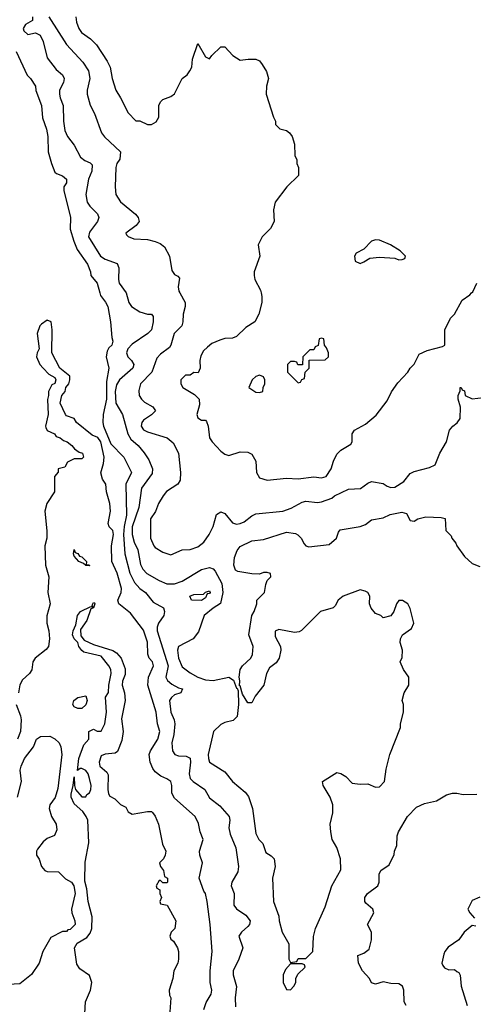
# Model space of a CAD drawing. Header units: inches. Extents: x 2380053 to 2584298, y 380219 to 546618.
# Tile 40 of 256: x 2406668 to 2409016, y 466317 to 471415. Entities that reach past the tile are written whole.
import ezdxf

# ---------------------------------------------------------------- set-up
doc = ezdxf.new("R2010")
doc.units = ezdxf.units.IN
doc.header["$MEASUREMENT"] = 0
doc.layers.add('C4406', color=7, linetype='Continuous')
doc.layers.add('C4407', color=7, linetype='Continuous')

msp = doc.modelspace()

# ---------------------------------------------------------------- linework, layer by layer
at = {"layer": 'C4406', "color": 2}
for points, elevation in [([(2407082.8, 470000), (2407086.2, 469986.2), (2407112.5, 469952.5), (2407124, 469930), (2407138.8, 469850), (2407144.7, 469770), (2407151, 469750), (2407144.7, 469730), (2407130, 469715.3), (2407121.6, 469698.4), (2407115.5, 469670), (2407130.4, 469610), (2407117.7, 469542.3), (2407116.9, 469450), (2407100.4, 469370), (2407099.5, 469330), (2407102, 469310), (2407139.3, 469219.3), (2407207.3, 469150), (2407247.3, 469070), (2407218.4, 469010), (2407221.1, 468850), (2407208.3, 468791.7), (2407205.4, 468750), (2407212, 468650), (2407238, 468550), (2407261.8, 468501.8), (2407290, 468470.6), (2407318.8, 468450), (2407358.5, 468398.5), (2407413.4, 468370), (2407418.4, 468350), (2407414, 468330), (2407386.7, 468290), (2407380.3, 468270), (2407380.3, 468250), (2407436, 468070), (2407424.9, 468010), (2407433.2, 467993.2), (2407455.2, 467975.2), (2407490, 467954.8), (2407511, 467950), (2407502, 467930), (2407470, 467919), (2407453.7, 467906.3), (2407444, 467890), (2407450.6, 467830), (2407468, 467790), (2407470.6, 467770), (2407466, 467714), (2407456, 467670), (2407458.8, 467630), (2407472, 467610), (2407490, 467604), (2407530, 467602), (2407550, 467591.3), (2407552.7, 467570), (2407544.9, 467510), (2407550, 467486), (2407566, 467470), (2407626, 467430), (2407650, 467386), (2407704.5, 467344.5), (2407753.4, 467290), (2407756.3, 467270), (2407750.8, 467230), (2407758, 467198), (2407787.5, 467127.5), (2407800.7, 467030), (2407796.7, 467003.3), (2407766.8, 466950), (2407762.8, 466930), (2407778.8, 466890), (2407777.3, 466830), (2407790, 466811), (2407838.8, 466778.8), (2407860.7, 466750), (2407857.3, 466730), (2407850, 466719), (2407816, 466690), (2407802.8, 466670), (2407822.8, 466610), (2407802.8, 466550), (2407774, 466490), (2407774, 466470), (2407790.6, 466409.4), (2407782.8, 466350), (2407784.5, 466304.5)], 74), ([(2407219.8, 470000), (2407234, 469950), (2407246.8, 469930), (2407290, 469902.8), (2407330, 469891), (2407351, 469891), (2407358.8, 469878.8), (2407359.1, 469850), (2407350, 469809), (2407331, 469790), (2407250, 469735.6), (2407228, 469710), (2407222, 469690), (2407227.7, 469670), (2407247.3, 469650), (2407259.1, 469630), (2407253.4, 469610), (2407184.4, 469550), (2407170, 469524), (2407162.6, 469490), (2407166.7, 469430), (2407200.7, 469370), (2407227.3, 469270), (2407243.4, 469243.4), (2407282, 469210), (2407312.1, 469172.1), (2407336.1, 469136.1), (2407356.3, 469090), (2407354.2, 469065.8), (2407299.1, 468990), (2407284.2, 468890), (2407250.2, 468790), (2407250.3, 468750), (2407261.1, 468710), (2407279.5, 468670), (2407293.7, 468593.7), (2407305.5, 468570), (2407327.3, 468547.3), (2407390, 468510.5), (2407430, 468493.4), (2407470, 468493.4), (2407510, 468507.7), (2407610, 468567.7), (2407650, 468578.8), (2407670, 468571), (2407679.9, 468559.9), (2407715.1, 468495.1), (2407719.5, 468450), (2407708.1, 468391.9), (2407670, 468367.6), (2407624, 468330), (2407594, 468246), (2407566, 468210), (2407490.7, 468169.3), (2407486, 468150), (2407490.4, 468110), (2407510, 468064), (2407550, 468033.4), (2407590, 468010.6), (2407630, 467996.3), (2407670, 467994), (2407750.7, 468010.7), (2407774.8, 467994.8), (2407790, 467954), (2407794, 467954), (2407799.8, 467939.8), (2407800.5, 467870), (2407793.4, 467806.6), (2407773.2, 467786.8), (2407730, 467776), (2407710, 467765.2), (2407671, 467730), (2407643.8, 467610), (2407644.9, 467590), (2407651, 467570), (2407730, 467521), (2407770, 467471.3), (2407835.9, 467415.9), (2407853.2, 467393.2), (2407873.4, 467330), (2407890, 467202), (2407906.8, 467170), (2407926, 467150), (2407942.8, 467102.8), (2407970, 467086), (2407986, 467070), (2407990.8, 467030), (2407976, 466970), (2407982, 466850), (2408010, 466774), (2408011.1, 466748.9), (2408026, 466690), (2408062, 466630), (2408062, 466550), (2408070, 466534), (2408102, 466538), (2408110, 466554), (2408150, 466554), (2408186, 466590), (2408188.4, 466668.4), (2408199, 466710), (2408250, 466822), (2408284, 466930), (2408330, 467014), (2408329.2, 467070), (2408310, 467128), (2408286, 467170), (2408278, 467210), (2408276, 467250), (2408288.9, 467308.9), (2408288.7, 467350), (2408275.3, 467390), (2408239, 467450), (2408235.3, 467470), (2408310, 467518), (2408330, 467512), (2408356.2, 467496.2), (2408390, 467462.8), (2408430, 467456.3), (2408470, 467458), (2408510, 467440.7), (2408530, 467442.8), (2408557.2, 467470), (2408565.6, 467534.4), (2408584, 467610), (2408639, 467750), (2408639, 467770), (2408655.3, 467830), (2408655.3, 467870), (2408648.7, 467890), (2408659, 467930), (2408682, 467970), (2408682, 468010), (2408655.3, 468050), (2408638, 468090), (2408648, 468112), (2408649.2, 468150), (2408637.2, 468190), (2408639, 468210), (2408649.3, 468230.7), (2408696.5, 468263.5), (2408708, 468290), (2408690, 468366), (2408678, 468390), (2408650, 468408), (2408630, 468408), (2408618, 468390), (2408604.7, 468350), (2408590, 468328.7), (2408550, 468318), (2408538, 468330), (2408510, 468341.2), (2408487.5, 468367.5), (2408479.3, 468390), (2408481.2, 468430), (2408469.4, 468449.4), (2408456.6, 468456.6), (2408430, 468463.7), (2408342, 468430), (2408316, 468410), (2408300.7, 468379.3), (2408291.3, 468370), (2408226, 468350), (2408127.3, 468252.7), (2408114.4, 468245.6), (2408090, 468241.2), (2408010, 468257.2), (2407991, 468249), (2407990, 468222), (2408018.8, 468170), (2408020.7, 468150), (2408010.5, 468109.5), (2407995.5, 468084.5), (2407960.7, 468059.3), (2407946, 468030), (2407931.3, 467970), (2407887.5, 467912.5), (2407870, 467878), (2407850, 467878), (2407822, 467922), (2407810, 467966), (2407806, 467966), (2407808, 467992), (2407804, 468010), (2407809.3, 468050), (2407822, 468070), (2407864, 468110), (2407872.5, 468127.5), (2407876, 468170), (2407855.1, 468230), (2407869.3, 468330.7), (2407882, 468350), (2407895.3, 468390), (2407895.3, 468410), (2407935.3, 468450), (2407942, 468490), (2407949, 468511), (2407968, 468530), (2407967.3, 468547.3), (2407950, 468553.2), (2407930, 468552.7), (2407910, 468544), (2407870, 468546), (2407798, 468558), (2407785.2, 468565.2), (2407776, 468590), (2407779.3, 468630), (2407793.6, 468666.4), (2407810, 468686.8), (2407870, 468716.3), (2407930, 468723.8), (2408050, 468761.6), (2408095.2, 468755.2), (2408108, 468748), (2408126, 468730), (2408140.7, 468700.7), (2408150, 468691.3), (2408165.4, 468685.4), (2408270, 468698), (2408308.7, 468730), (2408318, 468762), (2408326.6, 468773.4), (2408430, 468790.7), (2408458, 468802), (2408490, 468824.7), (2408550, 468836), (2408586.3, 468853.7), (2408645.4, 468865.4), (2408670, 468858), (2408690, 468822), (2408710, 468818), (2408729.3, 468830.7), (2408770, 468841), (2408850, 468838), (2408870, 468832), (2408874, 468770), (2408902, 468742), (2408904.7, 468730), (2408925.4, 468705.4), (2408931.3, 468690), (2408970, 468636), (2409010, 468598.8), (2409050, 468584)], 78), ([(2407497.6, 470000), (2407524.4, 469950), (2407524.9, 469930), (2407514.4, 469890), (2407513, 469850), (2407506.8, 469830), (2407467.7, 469790), (2407450.4, 469729.6), (2407443, 469717), (2407396.7, 469683.3), (2407377.5, 469662.5), (2407353, 469590), (2407294, 469530), (2407285.2, 469494.8), (2407287.3, 469470), (2407298.8, 469450), (2407314.4, 469434.4), (2407358, 469410), (2407371, 469390), (2407350, 469369.2), (2407310, 469341.2), (2407300.7, 469330), (2407297.3, 469310), (2407310, 469291), (2407330, 469280.7), (2407431.3, 469250), (2407463.5, 469223.5), (2407490.7, 469170), (2407500.7, 469070), (2407498.8, 469030), (2407486.8, 469010), (2407428.5, 468971.5), (2407411, 468950), (2407386, 468910), (2407370.7, 468869.3), (2407344.7, 468830), (2407344.7, 468730), (2407362, 468690), (2407370, 468682), (2407410, 468658), (2407450, 468644.7), (2407509.3, 468670.7), (2407550, 468671), (2407590, 468686), (2407622, 468710), (2407648.7, 468750), (2407669.1, 468790.9), (2407687, 468853), (2407710, 468866), (2407730, 468858.8), (2407770.6, 468810.6), (2407790, 468802.8), (2407810, 468806.8), (2407830, 468814.8), (2407870, 468846.8), (2407890, 468856.3), (2408030, 468870.8), (2408074.2, 468885.8), (2408130, 468917.3), (2408150, 468922.8), (2408210, 468914.8), (2408230, 468918.8), (2408283.1, 468936.9), (2408298, 468950), (2408370, 468984), (2408433, 468987), (2408470, 469016), (2408490, 469024), (2408550, 469014), (2408570, 468999.1), (2408590, 468993), (2408610, 468994.9), (2408655.8, 469024.2), (2408690, 469066), (2408710, 469076), (2408790, 469096), (2408818, 469110), (2408842, 469170), (2408878, 469230), (2408893.2, 469290), (2408910, 469311), (2408933.2, 469326.8), (2408948.7, 469350), (2408949.1, 469409.1), (2408938, 469450), (2408938, 469470), (2408947.3, 469492.7), (2408948, 469510), (2408954, 469510), (2408958, 469498), (2408970, 469494), (2408974, 469470), (2409010, 469451.3), (2409098, 469462)], 82), ([(2407917.8, 470000), (2407922, 469982), (2407921, 469950), (2407906, 469890), (2407884.7, 469850), (2407838, 469822), (2407790, 469774), (2407770, 469765.2), (2407730, 469764), (2407704.5, 469755.5), (2407662, 469738), (2407639.8, 469720.2), (2407619.6, 469700.4), (2407605.4, 469674.6), (2407601, 469650), (2407602, 469610), (2407592.7, 469587.3), (2407570, 469588.7), (2407550, 469575.3), (2407526.4, 469573.6), (2407502, 469550), (2407502, 469530), (2407512, 469510), (2407574, 469474), (2407598, 469450), (2407599.8, 469420.2), (2407586, 469370), (2407590, 469354), (2407610, 469342), (2407630, 469342), (2407635.3, 469335.3), (2407644.7, 469310), (2407651, 469250), (2407664.7, 469230), (2407710, 469181), (2407730, 469164.7), (2407750, 469158), (2407810, 469178), (2407850, 469176.4), (2407870, 469164.9), (2407890.4, 469130), (2407893.4, 469070), (2407910, 469042.8), (2407950, 469030.6), (2408050, 469041.6), (2408110, 469037.6), (2408190, 469047.3), (2408230, 469042.8), (2408255.3, 469050), (2408281.2, 469090), (2408292.3, 469130), (2408310, 469166), (2408330, 469186), (2408382, 469218), (2408388.7, 469230), (2408389, 469270), (2408402, 469290), (2408458.6, 469321.4), (2408512.9, 469367.1), (2408570, 469442), (2408592.5, 469487.5), (2408624.8, 469535.2), (2408678, 469590), (2408689.1, 469610.9), (2408710, 469632), (2408736.4, 469683.6), (2408778, 469702), (2408857.2, 469722.8), (2408868, 469730), (2408868.7, 469810), (2408898, 469870), (2408918, 469890), (2408958, 469962), (2408998, 469990), (2409007.5, 470000)], 86), ([(2407620.7, 466290), (2407633.2, 466326.8), (2407658.8, 466370), (2407662.8, 466390), (2407654, 466430), (2407653.4, 466490), (2407664, 466590), (2407654.8, 466730), (2407638.8, 466850), (2407630.8, 466890), (2407622, 466902), (2407597.3, 466970), (2407614, 467050), (2407600.7, 467090), (2407599.1, 467110), (2407618.8, 467170), (2407602.8, 467210), (2407593.2, 467253.2), (2407576, 467290), (2407470, 467384.7), (2407456, 467410), (2407456.3, 467450), (2407450.4, 467470.4), (2407430, 467484.9), (2407398.5, 467498.5), (2407370, 467521), (2407357.1, 467537.1), (2407343, 467570), (2407339.3, 467610), (2407346, 467630), (2407382.6, 467690), (2407394.4, 467730), (2407382, 467770), (2407375.3, 467830), (2407332.2, 467970), (2407335.3, 468010), (2407360.5, 468070), (2407356.3, 468090), (2407339.3, 468110), (2407332.2, 468130), (2407330, 468192), (2407310, 468254.8), (2407242, 468342), (2407181, 468390), (2407176, 468410), (2407194, 468450), (2407195.5, 468470), (2407172.4, 468550), (2407145.5, 468610), (2407144.4, 468690), (2407154.4, 468750), (2407150.4, 468770.4), (2407131, 468790), (2407126.4, 468806.4), (2407139.1, 468870), (2407135.5, 468910), (2407117.3, 468970), (2407114.8, 469010), (2407096.8, 469036.8), (2407087.9, 469067.9), (2407102.7, 469117.3), (2407105.2, 469150), (2407088.9, 469230), (2407072, 469252), (2407044.3, 469264.3), (2406962, 469330), (2406950.9, 469350.9), (2406910, 469364), (2406906, 469370), (2406878, 469430), (2406887.3, 469470), (2406904, 469490), (2406906.8, 469510), (2406922, 469530), (2406927.7, 469550), (2406927.3, 469570), (2406876.3, 469610), (2406835.5, 469690), (2406836.4, 469810), (2406830.5, 469850.5), (2406810, 469858.8), (2406781.2, 469838.8), (2406773.2, 469830), (2406758, 469790), (2406768.7, 469710), (2406758, 469690), (2406755.3, 469670), (2406773.2, 469630), (2406789.2, 469610), (2406819.3, 469579.3), (2406850, 469562), (2406855.1, 469550), (2406850, 469532), (2406835.3, 469524.7), (2406817.2, 469490), (2406818, 469470), (2406811.9, 469448.1), (2406816, 469370), (2406801.2, 469310), (2406803.2, 469303.2), (2406810, 469288.7), (2406848, 469270), (2406857.5, 469257.5), (2406878, 469250), (2406895.5, 469235.5), (2406914, 469230), (2406939, 469210), (2406952.5, 469192.5), (2406976, 469176), (2406993.2, 469170), (2406998, 469150), (2406990, 469142), (2406950, 469142), (2406916.4, 469123.6), (2406902, 469098), (2406868, 469090), (2406867.3, 469072.7), (2406849, 469050), (2406849.3, 468970), (2406808.7, 468910), (2406798, 468870), (2406809, 468769), (2406809.2, 468730), (2406798, 468690), (2406802.7, 468590), (2406819.3, 468530), (2406813.6, 468450), (2406826, 468390), (2406809.1, 468329.1), (2406809, 468290), (2406819.3, 468250), (2406822.7, 468210), (2406817.2, 468170), (2406806.3, 468153.7), (2406749.2, 468110), (2406737.2, 468090), (2406732.1, 468047.9), (2406719, 468030), (2406682.4, 467997.6), (2406669.6, 467970.4), (2406662.7, 467930)], 70), ([(2407006.3, 466270), (2407009.6, 466330), (2407034.7, 466390), (2407042, 466430), (2407030, 466466.6), (2406980.5, 466500.5), (2406964, 466524), (2406952.8, 466610), (2406965.7, 466634.3), (2407016.6, 466663.4), (2407034, 466686), (2407041.1, 466710), (2407043.5, 466770), (2407022, 466850), (2407015.1, 466915.1), (2407005.4, 466954.6), (2407006.6, 467053.4), (2407026.8, 467153.2), (2407021.2, 467270), (2407013.2, 467290), (2406994.5, 467314.5), (2406950, 467355.3), (2406934, 467390), (2406934.6, 467405.4), (2406946, 467450), (2406950, 467494), (2406951.3, 467450), (2406958, 467430), (2406990, 467392), (2407010, 467392), (2407016.5, 467403.5), (2407030, 467412), (2407037.2, 467430), (2407039, 467450), (2407030, 467486), (2407022, 467510), (2407010, 467528), (2406990, 467538), (2406982, 467538), (2406968, 467528), (2406975.3, 467590), (2407000.2, 467659.8), (2407026, 467690), (2407026, 467730), (2407050, 467742), (2407070, 467732), (2407090, 467732), (2407109, 467770), (2407118, 467830), (2407113.2, 467906.8), (2407128.4, 467931.6), (2407129, 467970), (2407142.7, 468030), (2407139.3, 468050), (2407130, 468068.7), (2407090, 468119), (2407000.9, 468140.9), (2406989.4, 468149.4), (2406974, 468170), (2406968.7, 468190), (2406949.5, 468209.5), (2406942, 468230), (2406944.5, 468250), (2406958.9, 468281.1), (2406967.3, 468330), (2406983.7, 468350), (2407036.9, 468376.9), (2407047.3, 468372.7), (2407043.1, 468383.1), (2407050, 468398), (2407056, 468396), (2407058, 468390), (2407050.5, 468370), (2407036, 468364), (2407015.2, 468304.8), (2406982.5, 468257.5), (2406984, 468224), (2407002, 468202), (2407050, 468180.5), (2407150, 468148), (2407170, 468136.3), (2407193, 468110), (2407214.4, 468054.4), (2407214.9, 468025.1), (2407200.7, 467990), (2407198.8, 467970), (2407211.3, 467930), (2407214.8, 467890), (2407195.9, 467795.9), (2407203.8, 467730), (2407197.6, 467682.4), (2407174.9, 467625.1), (2407162.5, 467617.5), (2407110, 467612.3), (2407090, 467602.7), (2407079.3, 467570), (2407084, 467550), (2407118.8, 467518.8), (2407125.8, 467505.8), (2407124, 467430), (2407127.5, 467407.5), (2407135.3, 467395.3), (2407161, 467381), (2407190, 467352), (2407218, 467338), (2407230, 467314), (2407250, 467302), (2407330, 467316), (2407350, 467314.8), (2407356, 467310), (2407370, 467291.3), (2407386, 467250), (2407406.8, 467146.8), (2407424.7, 467110), (2407422, 467090), (2407412, 467070), (2407392, 467050), (2407398, 467030), (2407412, 467010), (2407418, 466978), (2407434, 466970), (2407434, 466950), (2407430, 466946), (2407410, 466946), (2407398, 466958), (2407390, 466958), (2407374, 466930), (2407378, 466918), (2407394, 466910), (2407394, 466890), (2407402, 466870), (2407394, 466850), (2407398, 466838), (2407432, 466830), (2407476, 466750), (2407471.3, 466710), (2407452, 466690), (2407444.7, 466670), (2407450, 466654), (2407463.6, 466643.6), (2407484.7, 466610), (2407490.8, 466590), (2407490.6, 466550.6), (2407486.8, 466530), (2407466.8, 466490), (2407461, 466450), (2407442.8, 466390), (2407444, 466364), (2407450.8, 466350), (2407442.8, 466230)], 66), ([(2406649.5, 467869.5), (2406673.2, 467810), (2406676, 467790), (2406673.2, 467730), (2406657.2, 467690)], 70), ([(2406657.3, 467390), (2406677.3, 467470), (2406671, 467530), (2406676, 467550), (2406694, 467590), (2406739.1, 467650), (2406754.8, 467690), (2406775.9, 467704.1), (2406824.8, 467704.8), (2406850, 467692.3), (2406872.3, 467670), (2406880.9, 467650), (2406887, 467610), (2406865.4, 467434.6), (2406851.9, 467388.1), (2406824, 467350), (2406821.2, 467330), (2406832.7, 467290), (2406857.2, 467250), (2406860.4, 467219.6), (2406848.4, 467191.6), (2406810, 467176), (2406790, 467158), (2406760.2, 467119.8), (2406755.3, 467110), (2406755.3, 467090), (2406769.1, 467069.1), (2406782, 467030), (2406798, 467010), (2406810, 467005.2), (2406870, 467002.7), (2406906, 466966), (2406936, 466950), (2406949.3, 466930), (2406956.2, 466890), (2406937.2, 466810), (2406939, 466790), (2406954, 466750), (2406955.3, 466730), (2406930, 466704.7), (2406918, 466702), (2406910, 466694), (2406890, 466694), (2406830, 466662), (2406788, 466590), (2406768.7, 466530), (2406729.1, 466470.9), (2406670, 466422.8), (2406610, 466418.8)], 70), ([(2408668, 466310), (2408658, 466330), (2408656, 466390), (2408649, 466410), (2408630, 466422.7), (2408590, 466424.5), (2408550, 466434), (2408510, 466422), (2408490, 466428), (2408478, 466450), (2408442, 466490), (2408422, 466530), (2408418, 466570), (2408450, 466581), (2408477, 466603), (2408489.2, 466650), (2408488.7, 466690), (2408468.7, 466730), (2408502, 466790), (2408495.3, 466810), (2408460.2, 466840.2), (2408455.3, 466850), (2408455.3, 466870), (2408469.3, 466890.7), (2408522, 466930), (2408528.7, 466950), (2408528.7, 466990), (2408538, 467010), (2408580.4, 467039.6), (2408607.3, 467092.7), (2408608, 467110), (2408620.4, 467139.6), (2408622, 467190), (2408629.3, 467210.7), (2408675.3, 467290), (2408722.7, 467337.3), (2408763.2, 467356.8), (2408826, 467370), (2408878, 467402), (2408909.1, 467410.9), (2408930, 467411), (2408963, 467403), (2409034.8, 467405.2)], 74), ([(2409050, 466872), (2409010, 466854), (2408988, 466810), (2408998, 466790), (2409023.1, 466763.1)], 70), ([(2409030, 466722), (2409010, 466724.7), (2408969.3, 466690.7), (2408942, 466650), (2408886.8, 466613.2), (2408869.5, 466590.5), (2408864.1, 466575.9), (2408854, 466530), (2408858, 466518), (2408866.3, 466506.3), (2408890, 466495.3), (2408918, 466498), (2408930, 466486), (2408942, 466482), (2408947.3, 466467.3), (2408953.2, 466410), (2408984.5, 466310)], 70)]:
    msp.add_lwpolyline(points, dxfattribs=dict(at, elevation=elevation))
for points, elevation in [([(2408230, 469766), (2408218, 469762), (2408212.7, 469727.3), (2408198, 469722), (2408190, 469706), (2408170, 469706), (2408134, 469670), (2408132.7, 469627.3), (2408108.4, 469628.4), (2408102, 469642), (2408090, 469646), (2408070, 469646), (2408054, 469630), (2408054, 469590), (2408110, 469534), (2408122, 469538), (2408128, 469552), (2408142, 469558), (2408146, 469590), (2408166, 469610), (2408167.3, 469652.7), (2408250, 469654), (2408266, 469670), (2408266, 469690), (2408256.4, 469716.4), (2408246, 469730), (2408242, 469762)], 90), ([(2407910, 469575.3), (2407890, 469568), (2407872, 469550), (2407854, 469510), (2407890, 469486), (2407910, 469484.7), (2407926, 469490), (2407928, 469510), (2407938, 469530), (2407938, 469550), (2407930, 469566)], 90), ([(2407012.7, 468592.7), (2407027.3, 468592.7), (2407030, 468588), (2407010, 468589.5), (2406999.5, 468599.5), (2406974, 468610), (2406950, 468638), (2406946.6, 468650), (2406950, 468672), (2406956, 468656), (2406970, 468650.8), (2406978, 468638), (2406990, 468633.4), (2407014.8, 468610)], 66), ([(2407610, 468407), (2407558, 468410), (2407549.2, 468430), (2407570, 468438.8), (2407619.3, 468440.7), (2407630, 468451), (2407650, 468458), (2407653.4, 468450), (2407650, 468444), (2407638, 468442), (2407630, 468422)], 74), ([(2406970, 467848.7), (2406950, 467858), (2406944, 467870), (2406949, 467890), (2406970, 467904.7), (2407010, 467914), (2407018, 467890), (2407010, 467868), (2406990, 467848.7)], 66), ([(2408130, 466526), (2408070, 466526), (2408043.6, 466496.4), (2408032, 466470), (2408032, 466430), (2408050, 466394), (2408070, 466392), (2408088, 466410), (2408098, 466430), (2408098, 466450), (2408107.3, 466472.7), (2408146, 466510), (2408142, 466522)], 78)]:
    msp.add_lwpolyline(points, close=True, dxfattribs=dict(at, elevation=elevation))
at = {"layer": 'C4407', "color": 2}
for points, elevation in [([(2406735.5, 471430), (2406734, 471410), (2406698.8, 471390), (2406686.4, 471370), (2406690, 471358), (2406710, 471339.1), (2406750, 471346.8), (2406774.2, 471334.2), (2406790, 471302), (2406810, 471218), (2406857.1, 471157.1), (2406890.8, 471130), (2406898.8, 471110), (2406894.8, 471090), (2406874.8, 471050), (2406874, 471030), (2406877.3, 471010), (2406894, 470970), (2406894.8, 470890), (2406901.4, 470841.4), (2406916, 470810), (2406950, 470764.7), (2406983.4, 470703.4), (2407005.2, 470685.2), (2407033.4, 470673.4), (2407042.8, 470662.8), (2407041.6, 470630), (2407024, 470590), (2407010.7, 470510), (2407017.3, 470470), (2407030.7, 470450), (2407071, 470410), (2407078.8, 470390), (2407070.8, 470370), (2407030, 470315.3), (2407024, 470290), (2407087.3, 470190), (2407110, 470175.5), (2407172.2, 470152.2), (2407182, 470130), (2407179.1, 470070), (2407184, 470050), (2407219.8, 470000)], 78), ([(2406819.1, 471430), (2406910, 471286.8), (2406995.1, 471195.1), (2407024.9, 471150), (2407030.6, 471110), (2407017.3, 471050), (2407017.3, 471030), (2407033.2, 470973.2), (2407054.8, 470930), (2407091, 470830), (2407107.9, 470807.9), (2407191, 470730), (2407187.1, 470692.9), (2407171, 470670), (2407166.8, 470650), (2407162.8, 470550), (2407166, 470510), (2407190, 470472), (2407267.5, 470407.5), (2407281, 470390), (2407286, 470370), (2407270.7, 470349.3), (2407218, 470310), (2407221, 470301), (2407230, 470292), (2407259.6, 470279.6), (2407330, 470276.3), (2407370, 470266), (2407395.6, 470255.6), (2407418.3, 470238.3), (2407443, 470190), (2407455.9, 470115.9), (2407470, 470096), (2407487.1, 470087.1), (2407496.3, 470076.3), (2407488.3, 470031.7), (2407492.2, 470010), (2407497.6, 470000)], 82), ([(2406958.8, 471430), (2406962.5, 471402.5), (2406974.8, 471370), (2406988.3, 471348.3), (2407035.2, 471315.2), (2407065.2, 471285.2), (2407121.1, 471201.1), (2407137.3, 471170), (2407147.3, 471110), (2407166, 471050), (2407190.7, 471010.7), (2407230, 470932), (2407270, 470892), (2407290, 470892), (2407330, 470872), (2407350, 470872), (2407374.6, 470885.4), (2407388.7, 470910), (2407388.7, 470970), (2407398, 470990), (2407410, 471002), (2407450, 471018), (2407470, 471031.3), (2407509.5, 471110.5), (2407535.3, 471130), (2407549, 471150), (2407559, 471170), (2407562, 471210), (2407590, 471292), (2407630, 471222), (2407650, 471212), (2407662, 471230), (2407710, 471274), (2407730, 471274), (2407771.3, 471230), (2407810, 471204.7), (2407851.1, 471211.1), (2407890, 471211.3), (2407910, 471202), (2407923.5, 471183.5), (2407946.4, 471146.4), (2407956, 471110), (2407946, 471070), (2407944.7, 471030), (2407982, 470910), (2407992, 470890), (2407992.7, 470872.7), (2408014, 470850), (2408050, 470841), (2408064.7, 470830), (2408078, 470810), (2408091.3, 470770), (2408091.6, 470711.6), (2408102, 470690), (2408102, 470670), (2408112, 470650), (2408111, 470609), (2408050.5, 470549.5), (2407990.8, 470470), (2407982, 470430), (2407984.9, 470370), (2407966.2, 470333.8), (2407922.8, 470290), (2407902.8, 470250), (2407911, 470190), (2407882, 470110), (2407882, 470090), (2407884.7, 470070), (2407914.4, 470014.4), (2407917.8, 470000)], 86), ([(2406650, 471251), (2406707.1, 471127.1), (2406724.7, 471110), (2406750.8, 471070), (2406751.1, 471048.9), (2406782, 470970), (2406787.3, 470907.3), (2406807.7, 470847.7), (2406814, 470810), (2406816.3, 470730), (2406833.4, 470670), (2406850, 470626), (2406858.5, 470618.5), (2406890, 470606.8), (2406910.4, 470590), (2406910.4, 470570), (2406897.3, 470550), (2406896.3, 470530), (2406930.6, 470390), (2406930.5, 470330), (2406947.9, 470267.9), (2406965.7, 470225.7), (2407019.1, 470150), (2407034.8, 470110), (2407036, 470090), (2407070, 470051), (2407082.8, 470000)], 74), ([(2409007.5, 470000), (2409013.6, 470006.4), (2409034, 470050)], 86)]:
    msp.add_lwpolyline(points, dxfattribs=dict(at, elevation=elevation))
at = {"layer": 'C4407', "color": 2, "elevation": 90}
msp.add_lwpolyline([(2408510, 470275.3), (2408490, 470268), (2408450, 470226), (2408410, 470206), (2408402, 470190), (2408405.4, 470165.4), (2408430, 470152), (2408450, 470162), (2408480.4, 470179.6), (2408530, 470184.7), (2408610, 470181), (2408630, 470172), (2408647.3, 470172.7), (2408662, 470178), (2408666, 470190), (2408638, 470218), (2408588, 470250), (2408530, 470274)], close=True, dxfattribs=at)

doc.saveas('drawing.dxf')
